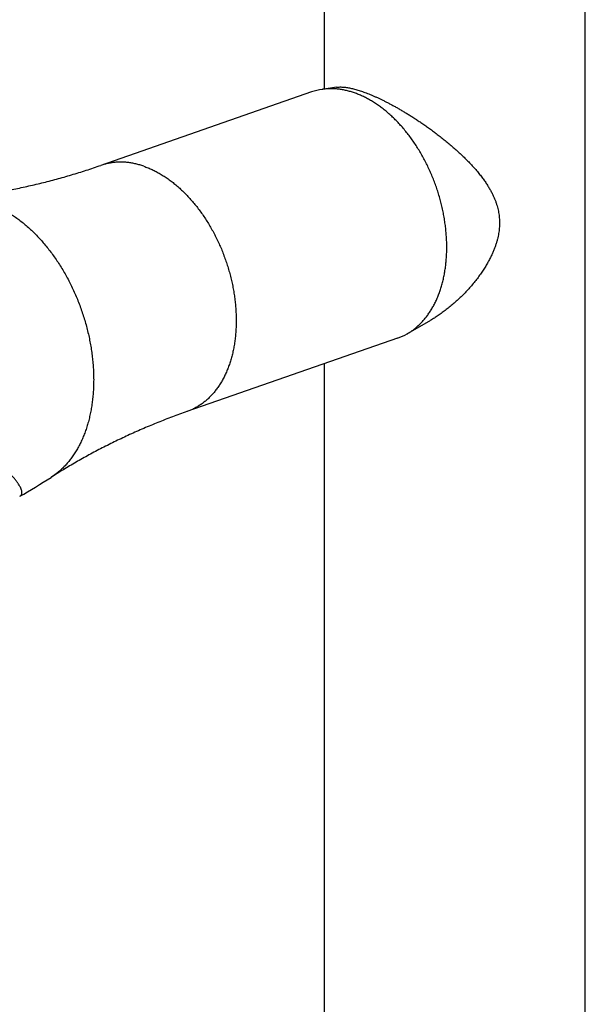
# Model space of a CAD drawing. Header units: millimetres. Extents: x 259 to 1803, y -542 to 1902.
# Tile 12 of 127: x 549 to 593, y -347 to -270. Entities that reach past the tile are written whole.
import ezdxf

# ---------------------------------------------------------------- set-up
doc = ezdxf.new("R2010")
doc.units = ezdxf.units.MM
doc.header["$LTSCALE"] = 30.734
doc.layers.get('0').update_dxf_attribs({"linetype": 'CONTINUOUS'})

msp = doc.modelspace()

# ---------------------------------------------------------------- linework, layer by layer
at = {"color": 7, "linetype": 'CONTINUOUS'}
for p, q in [((572.613, -275.357), (572.613, 65.919)), ((593.113, -465.288), (593.113, 65.919)), ((573.562, -275.214), (572.433, -275.383)), ((571.609, -275.586), (555.066, -281.353)), ((580.816, -293.619), (579.128, -294.591)), ((578.356, -294.944), (561.813, -300.71)), ((572.613, -465.288), (572.613, -296.946))]:
    msp.add_line(p, q, dxfattribs=at)
for centre, radius, start, end in [((573.101, -279.87), 4.536, 98.46592, 109.20147), ((576.857, -290.649), 4.549, 289.24779, 299.95254), ((518.769, -255.134), 60.189, 299.79963, 302.53719)]:
    msp.add_arc(centre, radius, start, end, dxfattribs=at)
for points, knots in [([(574.982, -275.658), (574.878, -275.622), (574.669, -275.555), (574.353, -275.472), (574.038, -275.408), (573.726, -275.362), (573.415, -275.336), (573.108, -275.328), (572.804, -275.34), (572.579, -275.362), (572.456, -275.38), (572.433, -275.383)], [0, 0, 0, 0, 0.128119, 0.254144, 0.378084, 0.499981, 0.620131, 0.738846, 0.856228, 0.972407, 1, 1, 1, 1]), ([(573.562, -275.215), (573.572, -275.213), (573.624, -275.206), (573.719, -275.197), (573.848, -275.192), (573.984, -275.194), (574.125, -275.202), (574.271, -275.217), (574.422, -275.239), (574.578, -275.266), (574.739, -275.3), (574.905, -275.34), (575.076, -275.385), (575.251, -275.436), (575.432, -275.493), (575.617, -275.556), (575.807, -275.624), (576.002, -275.698), (576.202, -275.778), (576.407, -275.864), (576.617, -275.955), (576.832, -276.053), (577.053, -276.157), (577.279, -276.267), (577.51, -276.384), (577.747, -276.507), (577.989, -276.637), (578.237, -276.773), (578.491, -276.917), (578.75, -277.069), (579.016, -277.228), (579.287, -277.394), (579.563, -277.569), (579.846, -277.752), (580.133, -277.944), (580.426, -278.144), (580.724, -278.353), (581.027, -278.571), (581.333, -278.799), (581.643, -279.036), (581.956, -279.282), (582.27, -279.538), (582.585, -279.802), (582.898, -280.075), (583.208, -280.356), (583.513, -280.644), (583.81, -280.937), (584.098, -281.235), (584.372, -281.534), (584.63, -281.833), (584.869, -282.128), (585.088, -282.417), (585.286, -282.699), (585.464, -282.971), (585.621, -283.235), (585.759, -283.489), (585.879, -283.734), (585.983, -283.97), (586.072, -284.199), (586.147, -284.421), (586.21, -284.637), (586.262, -284.849), (586.304, -285.058), (586.335, -285.264), (586.357, -285.468), (586.37, -285.672), (586.373, -285.807), (586.373, -285.875)], [0, 0, 0, 0, 0.001766, 0.008813, 0.016161, 0.023817, 0.031783, 0.04008, 0.048713, 0.057678, 0.066987, 0.076635, 0.086615, 0.09695, 0.107653, 0.118715, 0.130144, 0.141947, 0.154116, 0.166666, 0.17963, 0.193005, 0.20679, 0.221003, 0.235645, 0.250723, 0.266273, 0.282296, 0.298791, 0.315778, 0.333263, 0.35125, 0.369757, 0.38878, 0.408322, 0.428392, 0.448984, 0.470086, 0.491681, 0.51375, 0.536274, 0.559215, 0.582498, 0.606035, 0.629726, 0.653471, 0.677158, 0.70061, 0.723645, 0.746035, 0.767568, 0.788107, 0.807567, 0.82595, 0.843279, 0.859606, 0.874996, 0.889557, 0.903392, 0.916608, 0.929325, 0.941644, 0.953637, 0.965383, 0.976976, 0.988491, 1, 1, 1, 1]), ([(582.23, -287.792), (582.23, -287.651), (582.226, -287.369), (582.205, -286.943), (582.17, -286.515), (582.122, -286.084), (582.06, -285.651), (581.985, -285.218), (581.897, -284.785), (581.795, -284.352), (581.681, -283.922), (581.553, -283.494), (581.413, -283.069), (581.261, -282.649), (581.097, -282.234), (580.922, -281.824), (580.735, -281.421), (580.537, -281.025), (580.328, -280.637), (580.11, -280.258), (579.881, -279.889), (579.644, -279.529), (579.397, -279.181), (579.142, -278.844), (578.88, -278.52), (578.609, -278.208), (578.332, -277.91), (578.049, -277.626), (577.759, -277.356), (577.465, -277.101), (577.165, -276.862), (576.862, -276.638), (576.554, -276.432), (576.244, -276.242), (575.932, -276.069), (575.617, -275.913), (575.302, -275.776), (575.089, -275.695), (574.982, -275.658)], [0, 0, 0, 0, 0.0282, 0.056725, 0.085522, 0.114539, 0.143773, 0.173225, 0.202837, 0.232549, 0.26236, 0.292266, 0.322207, 0.352123, 0.38201, 0.411865, 0.441627, 0.471238, 0.500695, 0.529996, 0.559084, 0.587904, 0.616457, 0.644743, 0.672712, 0.700314, 0.727557, 0.754445, 0.780938, 0.806995, 0.832631, 0.857861, 0.882653, 0.906981, 0.930871, 0.954346, 0.977393, 1, 1, 1, 1]), ([(543.495, -283.94), (543.873, -283.901), (544.632, -283.814), (545.774, -283.656), (546.924, -283.47), (548.083, -283.255), (549.248, -283.011), (550.415, -282.738), (551.583, -282.436), (552.75, -282.104), (553.912, -281.745), (554.682, -281.486), (555.066, -281.353)], [0, 0, 0, 0, 0.095947, 0.192854, 0.290964, 0.390186, 0.490344, 0.591295, 0.692888, 0.79497, 0.897391, 1, 1, 1, 1]), ([(586.373, -285.875), (586.373, -285.943), (586.37, -286.081), (586.357, -286.288), (586.335, -286.497), (586.303, -286.711), (586.262, -286.93), (586.21, -287.154), (586.147, -287.386), (586.071, -287.625), (585.983, -287.874), (585.879, -288.133), (585.759, -288.403), (585.621, -288.684), (585.464, -288.977), (585.287, -289.281), (585.089, -289.595), (584.87, -289.916), (584.631, -290.242), (584.373, -290.57), (584.099, -290.895), (583.812, -291.214), (583.515, -291.524), (583.21, -291.822), (582.9, -292.107), (582.586, -292.377), (582.272, -292.633), (581.957, -292.873), (581.645, -293.096), (581.335, -293.304), (581.058, -293.477), (580.885, -293.579), (580.814, -293.62)], [0, 0, 0, 0, 0.020643, 0.04152, 0.062761, 0.084496, 0.106899, 0.130109, 0.154251, 0.179506, 0.206083, 0.234163, 0.263917, 0.295515, 0.329032, 0.36451, 0.401925, 0.441213, 0.48213, 0.52435, 0.567409, 0.610832, 0.654255, 0.697338, 0.739874, 0.781691, 0.822623, 0.86254, 0.901341, 0.938989, 0.975485, 1, 1, 1, 1]), ([(579.128, -294.591), (579.132, -294.589), (579.222, -294.536), (579.397, -294.427), (579.644, -294.25), (579.882, -294.057), (580.111, -293.846), (580.329, -293.619), (580.538, -293.376), (580.736, -293.118), (580.923, -292.845), (581.099, -292.557), (581.263, -292.256), (581.415, -291.941), (581.554, -291.614), (581.682, -291.275), (581.796, -290.924), (581.898, -290.562), (581.986, -290.191), (582.061, -289.809), (582.123, -289.42), (582.171, -289.022), (582.205, -288.618), (582.226, -288.207), (582.23, -287.93), (582.23, -287.792)], [0, 0, 0, 0, 0.00173, 0.040196, 0.078971, 0.118172, 0.15791, 0.198216, 0.239111, 0.280685, 0.323025, 0.36613, 0.409986, 0.454658, 0.500205, 0.546592, 0.593775, 0.641795, 0.690688, 0.740391, 0.790835, 0.842041, 0.894027, 0.94671, 1, 1, 1, 1]), ([(561.813, -300.71), (561.431, -300.844), (560.67, -301.119), (559.539, -301.559), (558.421, -302.023), (557.319, -302.512), (556.234, -303.024), (555.169, -303.557), (554.125, -304.109), (553.106, -304.681), (552.111, -305.268), (551.462, -305.672), (551.141, -305.876)], [0, 0, 0, 0, 0.102244, 0.204396, 0.306306, 0.40782, 0.508785, 0.609049, 0.708457, 0.806854, 0.904086, 1, 1, 1, 1])]:
    msp.add_open_spline(points, degree=3, knots=knots, dxfattribs=at)
at = {"color": 9, "linetype": 'CONTINUOUS'}
for points, knots in [([(558.44, -281.424), (558.334, -281.387), (558.122, -281.32), (557.802, -281.236), (557.483, -281.172), (557.165, -281.127), (556.851, -281.101), (556.539, -281.095), (556.231, -281.108), (555.928, -281.141), (555.629, -281.193), (555.341, -281.263), (555.155, -281.322), (555.066, -281.353)], [0, 0, 0, 0, 0.097853, 0.193993, 0.288524, 0.381569, 0.473268, 0.563779, 0.653275, 0.741943, 0.829983, 0.917603, 1, 1, 1, 1]), ([(558.44, -281.424), (558.548, -281.462), (558.763, -281.544), (559.083, -281.684), (559.402, -281.842), (559.719, -282.018), (560.034, -282.212), (560.345, -282.423), (560.652, -282.651), (560.955, -282.895), (561.254, -283.155), (561.546, -283.431), (561.833, -283.721), (562.113, -284.026), (562.386, -284.345), (562.651, -284.676), (562.907, -285.02), (563.156, -285.376), (563.394, -285.743), (563.624, -286.12), (563.843, -286.506), (564.051, -286.902), (564.249, -287.306), (564.435, -287.716), (564.609, -288.134), (564.771, -288.557), (564.921, -288.985), (565.059, -289.417), (565.183, -289.852), (565.294, -290.289), (565.392, -290.728), (565.476, -291.167), (565.546, -291.606), (565.603, -292.044), (565.645, -292.48), (565.674, -292.914), (565.688, -293.343), (565.688, -293.768), (565.674, -294.188), (565.646, -294.601), (565.604, -295.008), (565.547, -295.407), (565.477, -295.797), (565.393, -296.178), (565.295, -296.549), (565.184, -296.909), (565.06, -297.257), (564.923, -297.594), (564.773, -297.917), (564.61, -298.228), (564.436, -298.524), (564.25, -298.805), (564.052, -299.072), (563.844, -299.322), (563.624, -299.556), (563.395, -299.774), (563.156, -299.975), (562.907, -300.158), (562.65, -300.323), (562.385, -300.47), (562.111, -300.598), (561.919, -300.673), (561.819, -300.708), (561.813, -300.71)], [0, 0, 0, 0, 0.014518, 0.029309, 0.044379, 0.059732, 0.075372, 0.091299, 0.107509, 0.123999, 0.140763, 0.157793, 0.175079, 0.19261, 0.210374, 0.228356, 0.246542, 0.264915, 0.283458, 0.302154, 0.320984, 0.339928, 0.358967, 0.37808, 0.397246, 0.416446, 0.435657, 0.454859, 0.47403, 0.493151, 0.512199, 0.531155, 0.549999, 0.568711, 0.587273, 0.605666, 0.623874, 0.641881, 0.65967, 0.677229, 0.694543, 0.711603, 0.728398, 0.74492, 0.761163, 0.777122, 0.792795, 0.808182, 0.823284, 0.838106, 0.852655, 0.866941, 0.880976, 0.894774, 0.908354, 0.921735, 0.93494, 0.947995, 0.960925, 0.973761, 0.986532, 0.999269, 1, 1, 1, 1]), ([(546.177, -284.286), (546.296, -284.327), (546.533, -284.417), (546.886, -284.569), (547.237, -284.742), (547.586, -284.933), (547.932, -285.143), (548.276, -285.371), (548.615, -285.617), (548.95, -285.88), (549.281, -286.16), (549.605, -286.457), (549.923, -286.77), (550.235, -287.098), (550.539, -287.441), (550.836, -287.798), (551.124, -288.169), (551.403, -288.552), (551.673, -288.948), (551.933, -289.355), (552.182, -289.773), (552.421, -290.2), (552.648, -290.637), (552.864, -291.082), (553.068, -291.535), (553.259, -291.995), (553.438, -292.461), (553.603, -292.931), (553.755, -293.406), (553.894, -293.885), (554.018, -294.366), (554.129, -294.849), (554.225, -295.332), (554.307, -295.816), (554.374, -296.298), (554.426, -296.779), (554.463, -297.257), (554.486, -297.732), (554.494, -298.202), (554.486, -298.667), (554.464, -299.126), (554.427, -299.578), (554.374, -300.023), (554.307, -300.459), (554.226, -300.885), (554.13, -301.302), (554.02, -301.708), (553.895, -302.102), (553.757, -302.485), (553.605, -302.854), (553.439, -303.21), (553.26, -303.551), (553.069, -303.878), (552.865, -304.189), (552.649, -304.484), (552.422, -304.763), (552.183, -305.024), (551.933, -305.269), (551.673, -305.495), (551.409, -305.698), (551.229, -305.82), (551.141, -305.876)], [0, 0, 0, 0, 0.014581, 0.029424, 0.044536, 0.059921, 0.075582, 0.091519, 0.10773, 0.124213, 0.140962, 0.15797, 0.175229, 0.192729, 0.210459, 0.228407, 0.24656, 0.264903, 0.283421, 0.302098, 0.320917, 0.33986, 0.358911, 0.378049, 0.397258, 0.416516, 0.435806, 0.455107, 0.474401, 0.493667, 0.512886, 0.532039, 0.551108, 0.570073, 0.588917, 0.607623, 0.626172, 0.644549, 0.662739, 0.680728, 0.6985, 0.716045, 0.73335, 0.750407, 0.767205, 0.783739, 0.800003, 0.815992, 0.831705, 0.847143, 0.862306, 0.8772, 0.89183, 0.906206, 0.920338, 0.93424, 0.947928, 0.961419, 0.974735, 0.987898, 1, 1, 1, 1]), ([(548.681, -307.365), (548.702, -307.352), (548.746, -307.322), (548.802, -307.262), (548.842, -307.182), (548.859, -307.089), (548.854, -306.982), (548.826, -306.861), (548.773, -306.725), (548.696, -306.574), (548.593, -306.406), (548.462, -306.222), (548.304, -306.021), (548.117, -305.803), (547.9, -305.569), (547.654, -305.318), (547.378, -305.05), (547.071, -304.767), (546.735, -304.467), (546.37, -304.153), (545.977, -303.825), (545.557, -303.486), (545.111, -303.141), (544.652, -302.796), (544.199, -302.457), (543.773, -302.133), (543.504, -301.919), (543.377, -301.816)], [0, 0, 0, 0, 0.00915, 0.019754, 0.030351, 0.041758, 0.054745, 0.069948, 0.087859, 0.108853, 0.133213, 0.161158, 0.192863, 0.228471, 0.268093, 0.311781, 0.359543, 0.411381, 0.46729, 0.52716, 0.590771, 0.657927, 0.728396, 0.800641, 0.871847, 0.93925, 1, 1, 1, 1])]:
    msp.add_open_spline(points, degree=3, knots=knots, dxfattribs=at)

doc.saveas('drawing.dxf')
